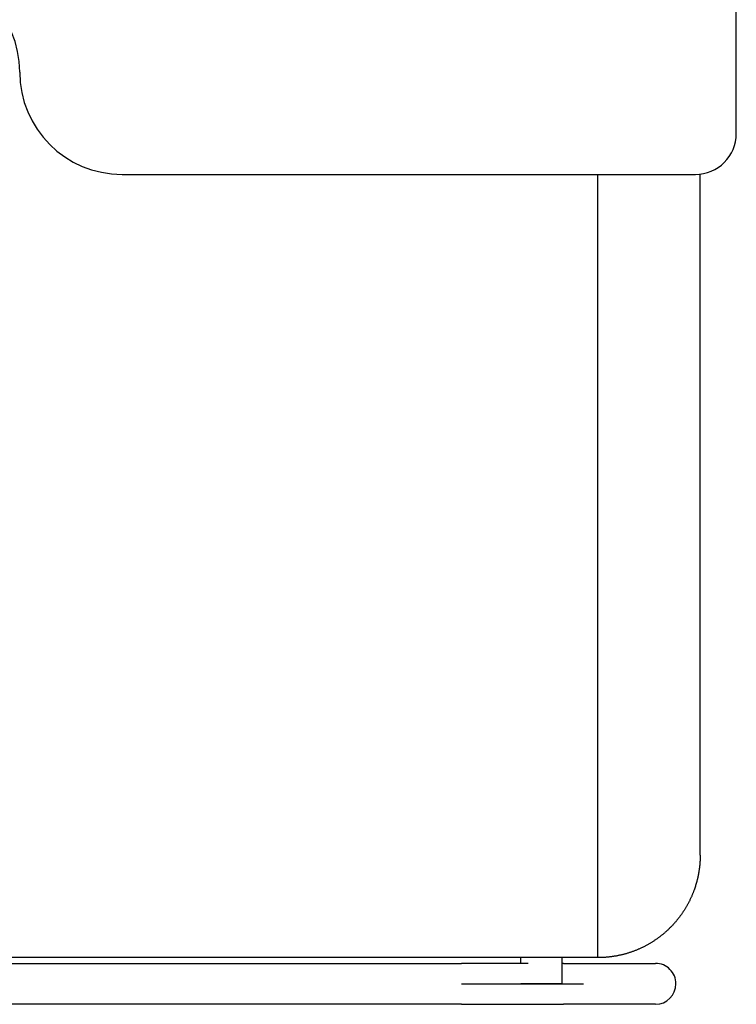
# Model space of a CAD drawing. Header units: metres. Extents: x -1 to 438, y -6 to 53.
# Tile 15 of 149: x 409.512 to 409.862, y 13.9 to 14.38. Entities that reach past the tile are written whole.
import ezdxf

# ---------------------------------------------------------------- set-up
doc = ezdxf.new("R2010")
doc.units = ezdxf.units.M
doc.linetypes.add('CONTINUA', pattern=[0])
doc.layers.add('PA MOBLES ACTUAL', color=7, linetype='CONTINUA', lineweight=25)

msp = doc.modelspace()

# ---------------------------------------------------------------- linework, layer by layer
at = {"layer": 'PA MOBLES ACTUAL', "color": 180, "transparency": 33554687}
for p, q in [((409.86238, 14.32486), (409.86238, 14.58486)), ((409.56238, 14.30486), (409.84238, 14.30486)), ((409.79473, 13.92237), (409.79473, 14.30486)), ((409.84473, 13.97237), (409.84473, 14.30499)), ((409.79473, 13.92237), (409.44473, 13.92237)), ((409.75712, 13.91959), (409.75712, 13.92237)), ((409.77712, 13.92237), (409.77712, 13.90959)), ((409.46774, 13.91959), (409.72824, 13.91959)), ((409.77793, 13.91959), (409.82299, 13.91959)), ((409.72824, 13.90959), (409.78781, 13.90959)), ((409.77712, 13.90959), (409.75712, 13.90959)), ((409.72824, 13.89959), (409.46774, 13.89959)), ((409.82299, 13.89959), (409.77793, 13.89959))]:
    msp.add_line(p, q, dxfattribs=at)
for points in [[(409.84473, 13.97237), (409.84473, 13.97212), (409.84473, 13.97187), (409.84472, 13.97162), (409.84472, 13.97136), (409.84471, 13.97111), (409.84471, 13.97086), (409.8447, 13.9706), (409.84469, 13.97034), (409.84468, 13.97008), (409.84466, 13.96982), (409.84465, 13.96956), (409.84463, 13.9693), (409.84462, 13.96904), (409.8446, 13.96878), (409.84458, 13.96851), (409.84456, 13.96825), (409.84453, 13.96798), (409.84451, 13.96772), (409.84449, 13.96745), (409.84446, 13.96718), (409.84443, 13.96692), (409.8444, 13.96665), (409.84437, 13.96638), (409.84434, 13.96611), (409.8443, 13.96584), (409.84427, 13.96558), (409.84423, 13.96531), (409.84419, 13.96504), (409.84415, 13.96477), (409.84411, 13.9645), (409.84409, 13.96437), (409.84406, 13.96423), (409.84404, 13.96409), (409.84402, 13.96396), (409.84399, 13.96382), (409.84397, 13.96368), (409.84395, 13.96355), (409.84392, 13.96341), (409.8439, 13.96327), (409.84387, 13.96314), (409.84384, 13.963), (409.84382, 13.96287), (409.84379, 13.96273), (409.84377, 13.96259), (409.84374, 13.96246), (409.84371, 13.96232), (409.84368, 13.96219), (409.84365, 13.96205), (409.84363, 13.96192), (409.8436, 13.96178), (409.84357, 13.96165), (409.84354, 13.96151), (409.84351, 13.96138), (409.84348, 13.96125), (409.84345, 13.96111), (409.84342, 13.96098), (409.84338, 13.96085), (409.84335, 13.96071), (409.84332, 13.96058), (409.84329, 13.96045)], [(409.84329, 13.96045), (409.84323, 13.9602), (409.84316, 13.95995), (409.8431, 13.95969), (409.84303, 13.95944), (409.84296, 13.95919), (409.84289, 13.95894), (409.84282, 13.95869), (409.84275, 13.95844), (409.84268, 13.9582), (409.84261, 13.95795), (409.84253, 13.9577), (409.84245, 13.95745), (409.84238, 13.9572), (409.8423, 13.95696), (409.84222, 13.95671), (409.84213, 13.95646), (409.84205, 13.95622), (409.84197, 13.95597), (409.84188, 13.95573), (409.84179, 13.95548), (409.8417, 13.95524), (409.84161, 13.95499), (409.84152, 13.95475), (409.84143, 13.95451), (409.84134, 13.95427), (409.84124, 13.95402), (409.84115, 13.95378), (409.84105, 13.95354), (409.84095, 13.9533), (409.84085, 13.95306), (409.84072, 13.95276), (409.84059, 13.95245), (409.84046, 13.95214), (409.84032, 13.95184), (409.84018, 13.95154), (409.84004, 13.95123), (409.8399, 13.95093), (409.83976, 13.95063), (409.83961, 13.95033), (409.83946, 13.95003), (409.83932, 13.94974), (409.83916, 13.94944), (409.83901, 13.94915), (409.83885, 13.94885), (409.8387, 13.94856), (409.83854, 13.94827), (409.83838, 13.94798), (409.83822, 13.94769), (409.83805, 13.9474), (409.83788, 13.94712), (409.83772, 13.94683), (409.83755, 13.94655), (409.83738, 13.94626), (409.8372, 13.94598), (409.83703, 13.9457), (409.83685, 13.94543), (409.83667, 13.94515), (409.83649, 13.94487), (409.83631, 13.9446), (409.83613, 13.94433), (409.83594, 13.94406), (409.83576, 13.94379), (409.83557, 13.94352), (409.83538, 13.94325), (409.83519, 13.94299), (409.835, 13.94273), (409.8348, 13.94246), (409.83461, 13.9422), (409.83441, 13.94195), (409.83421, 13.94169), (409.83401, 13.94143), (409.83381, 13.94118), (409.83361, 13.94093), (409.83341, 13.94068), (409.8332, 13.94043), (409.833, 13.94018), (409.83279, 13.93994), (409.83258, 13.9397), (409.83237, 13.93946), (409.83216, 13.93922), (409.83195, 13.93898), (409.83173, 13.93874), (409.83152, 13.93851), (409.83131, 13.93827), (409.83109, 13.93804), (409.83087, 13.93781), (409.83065, 13.93759), (409.83043, 13.93736), (409.83021, 13.93714), (409.82999, 13.93692), (409.82977, 13.9367), (409.82955, 13.93648), (409.82933, 13.93627), (409.8291, 13.93605), (409.82887, 13.93584), (409.82864, 13.93562), (409.82841, 13.93541), (409.82818, 13.9352), (409.82794, 13.93499), (409.82771, 13.93478), (409.82747, 13.93457), (409.82723, 13.93437), (409.82698, 13.93416), (409.82674, 13.93396), (409.82649, 13.93375), (409.82625, 13.93355), (409.826, 13.93335), (409.82575, 13.93315), (409.8255, 13.93295), (409.82524, 13.93275), (409.82499, 13.93256), (409.82473, 13.93236), (409.82447, 13.93217), (409.82421, 13.93198), (409.82395, 13.93179), (409.82368, 13.9316), (409.82342, 13.93141), (409.82315, 13.93123), (409.82288, 13.93104), (409.82261, 13.93086), (409.82234, 13.93068), (409.82207, 13.9305), (409.82179, 13.93032), (409.82152, 13.93015), (409.82124, 13.92997), (409.82096, 13.9298), (409.82068, 13.92963), (409.8204, 13.92946), (409.82012, 13.92929), (409.81983, 13.92912), (409.81955, 13.92896), (409.81926, 13.9288), (409.81897, 13.92864), (409.81868, 13.92848), (409.81839, 13.92832), (409.8181, 13.92816), (409.81781, 13.92801), (409.81751, 13.92786), (409.81722, 13.92771), (409.81692, 13.92756), (409.81662, 13.92741), (409.81633, 13.92727), (409.81603, 13.92713), (409.81573, 13.92699), (409.81542, 13.92685), (409.81512, 13.92671), (409.81482, 13.92658), (409.81451, 13.92645), (409.81421, 13.92632), (409.8139, 13.92619), (409.81359, 13.92606), (409.81329, 13.92594), (409.81298, 13.92581), (409.81267, 13.92569), (409.81236, 13.92558), (409.81204, 13.92546), (409.81173, 13.92535), (409.81142, 13.92523), (409.8111, 13.92512), (409.81079, 13.92502), (409.81047, 13.92491), (409.81016, 13.92481), (409.80984, 13.9247), (409.80952, 13.92461), (409.80921, 13.92451), (409.80889, 13.92441), (409.80857, 13.92432), (409.80825, 13.92423), (409.80793, 13.92414), (409.80761, 13.92405), (409.80729, 13.92397), (409.80697, 13.92389), (409.80665, 13.92381), (409.80632, 13.92373), (409.806, 13.92365), (409.80568, 13.92358), (409.80536, 13.92351), (409.80503, 13.92344), (409.80471, 13.92337), (409.80439, 13.92331), (409.80406, 13.92324), (409.80374, 13.92318), (409.80342, 13.92313), (409.80309, 13.92307), (409.80277, 13.92302), (409.80244, 13.92296), (409.80212, 13.92291), (409.8018, 13.92287), (409.80147, 13.92282), (409.80115, 13.92278), (409.80082, 13.92274), (409.8005, 13.9227), (409.80018, 13.92266), (409.79985, 13.92263), (409.79953, 13.9226), (409.79921, 13.92257), (409.79888, 13.92254), (409.79856, 13.92251), (409.79824, 13.92249), (409.79792, 13.92247), (409.7976, 13.92245), (409.79728, 13.92243), (409.79696, 13.92242), (409.79664, 13.9224), (409.79632, 13.92239), (409.796, 13.92238), (409.79568, 13.92237), (409.79536, 13.92237), (409.79505, 13.92237), (409.79473, 13.92237)], [(409.7608, 13.91959), (409.76076, 13.91959), (409.76073, 13.91959), (409.76069, 13.91959), (409.76066, 13.91959), (409.76062, 13.91959), (409.76058, 13.91959), (409.76055, 13.91959), (409.76051, 13.91959), (409.76048, 13.91959), (409.76044, 13.91959), (409.76041, 13.91959), (409.76037, 13.91959), (409.76034, 13.91959), (409.7603, 13.91959), (409.76027, 13.91959), (409.76023, 13.91959), (409.76019, 13.91959), (409.76016, 13.91959), (409.76012, 13.91959), (409.76009, 13.91959), (409.76005, 13.91959), (409.76002, 13.91959), (409.75998, 13.91959), (409.75994, 13.91959), (409.75991, 13.91959), (409.75987, 13.91959), (409.75984, 13.91959), (409.7598, 13.91959), (409.75976, 13.91959), (409.75973, 13.91959), (409.75928, 13.91959), (409.75884, 13.91959), (409.75839, 13.91959), (409.75793, 13.91959), (409.75747, 13.91959), (409.75701, 13.91959), (409.75654, 13.91959), (409.75607, 13.91959), (409.7556, 13.91959), (409.75512, 13.91959), (409.75464, 13.91959), (409.75416, 13.91959), (409.75367, 13.91959), (409.75318, 13.91959), (409.75269, 13.91959), (409.75219, 13.91959), (409.75169, 13.91959), (409.75119, 13.91959), (409.75069, 13.91959), (409.75018, 13.91959), (409.74967, 13.91959), (409.74915, 13.91959), (409.74864, 13.91959), (409.74812, 13.91959), (409.74759, 13.91959), (409.74707, 13.91959), (409.74654, 13.91959), (409.74601, 13.91959), (409.74548, 13.91959), (409.74494, 13.91959), (409.74441, 13.91959), (409.74387, 13.91959), (409.74333, 13.91959), (409.74278, 13.91959), (409.74224, 13.91959), (409.74169, 13.91959), (409.74114, 13.91959), (409.7406, 13.91959), (409.74005, 13.91959), (409.73949, 13.91959), (409.73894, 13.91959), (409.73838, 13.91959), (409.73783, 13.91959), (409.73727, 13.91959), (409.73671, 13.91959), (409.73615, 13.91959), (409.73559, 13.91959), (409.73503, 13.91959), (409.73447, 13.91959), (409.73391, 13.91959), (409.73334, 13.91959), (409.73278, 13.91959), (409.73221, 13.91959), (409.73165, 13.91959), (409.73108, 13.91959), (409.73051, 13.91959), (409.72994, 13.91959), (409.72938, 13.91959), (409.72881, 13.91959), (409.72824, 13.91959)], [(409.77793, 13.91959), (409.77791, 13.91959), (409.77789, 13.91959), (409.77787, 13.91959), (409.77785, 13.91959), (409.77783, 13.91959), (409.77781, 13.91959), (409.77779, 13.91959), (409.77777, 13.91959), (409.77774, 13.91959), (409.77772, 13.91959), (409.77769, 13.91959), (409.77767, 13.91959), (409.77764, 13.91959), (409.77762, 13.91959), (409.77759, 13.91959), (409.77756, 13.91959), (409.77753, 13.91959), (409.77751, 13.91959), (409.77748, 13.91959), (409.77745, 13.91959), (409.77742, 13.91959), (409.77739, 13.91959), (409.77736, 13.91959), (409.77732, 13.91959), (409.77729, 13.91959), (409.77726, 13.91959), (409.77722, 13.91959), (409.77719, 13.91959), (409.77716, 13.91959), (409.77712, 13.91959)], [(409.72824, 13.89959), (409.72889, 13.89959), (409.72954, 13.89959), (409.73019, 13.89959), (409.73084, 13.89959), (409.73149, 13.89959), (409.73213, 13.89959), (409.73278, 13.89959), (409.73343, 13.89959), (409.73407, 13.89959), (409.73471, 13.89959), (409.73536, 13.89959), (409.736, 13.89959), (409.73664, 13.89959), (409.73728, 13.89959), (409.73791, 13.89959), (409.73855, 13.89959), (409.73918, 13.89959), (409.73981, 13.89959), (409.74044, 13.89959), (409.74107, 13.89959), (409.74169, 13.89959), (409.74232, 13.89959), (409.74294, 13.89959), (409.74356, 13.89959), (409.74418, 13.89959), (409.74479, 13.89959), (409.7454, 13.89959), (409.74601, 13.89959), (409.74662, 13.89959), (409.74722, 13.89959), (409.74782, 13.89959), (409.74842, 13.89959), (409.74901, 13.89959), (409.7496, 13.89959), (409.75019, 13.89959), (409.75077, 13.89959), (409.75134, 13.89959), (409.75192, 13.89959), (409.75249, 13.89959), (409.75305, 13.89959), (409.75361, 13.89959), (409.75417, 13.89959), (409.75472, 13.89959), (409.75527, 13.89959), (409.75581, 13.89959), (409.75635, 13.89959), (409.75688, 13.89959), (409.75741, 13.89959), (409.75794, 13.89959), (409.75846, 13.89959), (409.75897, 13.89959), (409.75948, 13.89959), (409.75998, 13.89959), (409.76048, 13.89959), (409.76097, 13.89959), (409.76146, 13.89959), (409.76195, 13.89959), (409.76242, 13.89959), (409.76289, 13.89959), (409.76336, 13.89959), (409.76376, 13.89959), (409.76416, 13.89959), (409.76455, 13.89959), (409.76494, 13.89959), (409.76533, 13.89959), (409.7657, 13.89959), (409.76608, 13.89959), (409.76645, 13.89959), (409.76681, 13.89959), (409.76717, 13.89959), (409.76752, 13.89959), (409.76787, 13.89959), (409.76821, 13.89959), (409.76855, 13.89959), (409.76888, 13.89959), (409.76921, 13.89959), (409.76953, 13.89959), (409.76985, 13.89959), (409.77016, 13.89959), (409.77047, 13.89959), (409.77077, 13.89959), (409.77107, 13.89959), (409.77136, 13.89959), (409.77164, 13.89959), (409.77192, 13.89959), (409.77219, 13.89959), (409.77246, 13.89959), (409.77272, 13.89959), (409.77298, 13.89959), (409.77323, 13.89959), (409.77348, 13.89959), (409.77372, 13.89959), (409.77395, 13.89959), (409.77418, 13.89959), (409.7744, 13.89959), (409.77461, 13.89959), (409.77482, 13.89959), (409.77503, 13.89959), (409.77522, 13.89959), (409.77541, 13.89959), (409.7756, 13.89959), (409.77578, 13.89959), (409.77595, 13.89959), (409.77612, 13.89959), (409.77628, 13.89959), (409.77643, 13.89959), (409.77658, 13.89959), (409.77672, 13.89959), (409.77686, 13.89959), (409.77699, 13.89959), (409.77711, 13.89959), (409.77723, 13.89959), (409.77734, 13.89959), (409.77744, 13.89959), (409.77754, 13.89959), (409.77763, 13.89959), (409.77772, 13.89959), (409.77779, 13.89959), (409.77787, 13.89959), (409.77793, 13.89959)]]:
    msp.add_lwpolyline(points, dxfattribs=at)
for centre, radius, start, end in [((409.46238, 14.35486), 0.05, 0, 90), ((409.56238, 14.35486), 0.05, 180, 270), ((409.84238, 14.32486), 0.02, 270, 0)]:
    msp.add_arc(centre, radius, start, end, dxfattribs=at)
for start_param, end_param in [(1.570796, 3.141593), (0, 1.570796)]:
    msp.add_ellipse((409.82299, 13.90959), major_axis=(0, -0.01), ratio=0.987805, start_param=start_param, end_param=end_param, dxfattribs=at)

doc.saveas('drawing.dxf')
